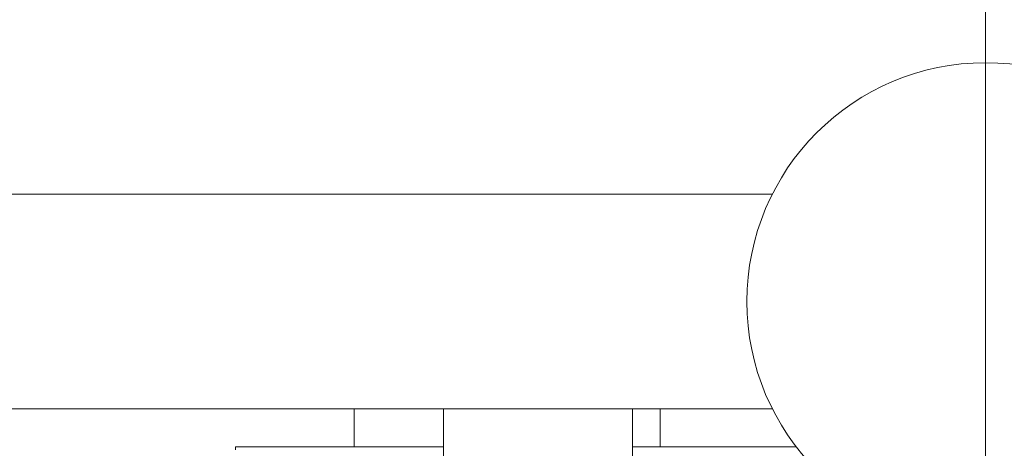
# Model space of a CAD drawing. Header units: inches. Extents: x 1 to 19.9, y 2.6 to 16.1.
# Tile 25 of 70: x 10.565 to 11.344, y 4.264 to 4.604. Entities that reach past the tile are written whole.
import ezdxf

# ---------------------------------------------------------------- set-up
doc = ezdxf.new("R2010")
doc.units = ezdxf.units.IN
doc.header["$MEASUREMENT"] = 0
doc.linetypes.add('CENTERX2', pattern=[0.8, 0.5, -0.1, 0.1, -0.1])
doc.layers.add('SLD-0', color=7, linetype='Continuous')

msp = doc.modelspace()

# ---------------------------------------------------------------- linework, layer by layer
at = {"color": 7, "linetype": 'Continuous', "lineweight": 15}
for p, q in [((11.16055, 4.46563), (10.32933, 4.46563)), ((10.94139, 4.29563), (10.40752, 4.29563)), ((10.82933, 4.26562), (10.82933, 4.29563)), ((10.90026, 4.29563), (10.90026, 4.22476)), ((10.95163, 4.29563), (10.94139, 4.29563)), ((11.16055, 4.29563), (10.95163, 4.29563)), ((11.04987, 4.22476), (11.04987, 4.29563)), ((11.07163, 4.29563), (11.07163, 4.26562)), ((10.73533, 4.26562), (10.73533, 4.26321)), ((10.90052, 4.26562), (10.73533, 4.26562)), ((11.17937, 4.26562), (11.04987, 4.26562))]:
    msp.add_line(p, q, dxfattribs=at)
msp.add_circle((11.32933, 4.38063), 0.18898, dxfattribs=at)
at = {"layer": 'SLD-0', "color": 7, "linetype": 'CENTERX2', "lineweight": 0}
msp.add_line((11.32933, 2.63946), (11.32933, 6.04564), dxfattribs=at)

doc.saveas('drawing.dxf')
